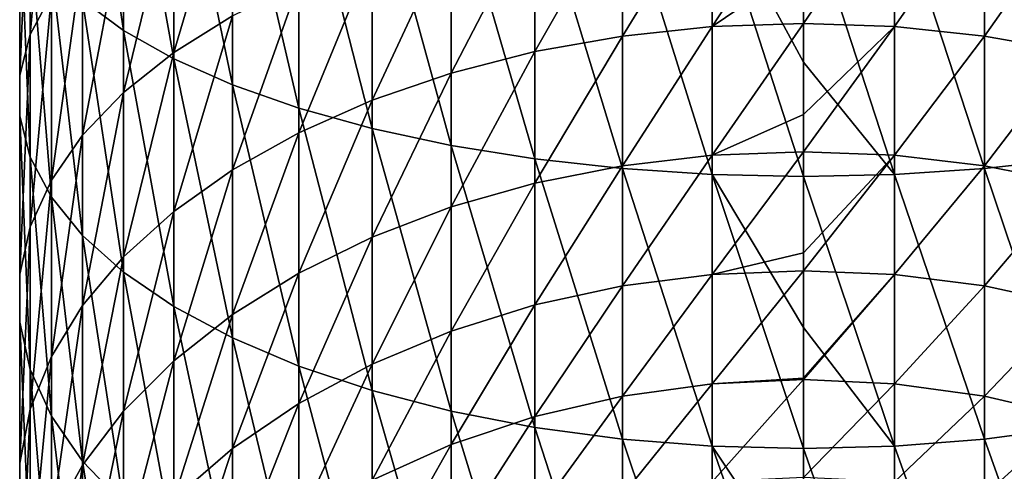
# Model space of a CAD drawing. Header units: metres. Extents: x -99 to 99, y -314 to 25.
# Tile 6 of 256: x -12.98 to 3.33, y -281.42 to -273.95. Entities that reach past the tile are written whole.
import ezdxf

# ---------------------------------------------------------------- set-up
doc = ezdxf.new("R2010")
doc.units = ezdxf.units.M
doc.layers.add('solid_K2442E1000C35', color=7, linetype='CONTINUOUS')

msp = doc.modelspace()

# ---------------------------------------------------------------- linework, layer by layer
at = {"layer": 'solid_K2442E1000C35'}
for points in [[(-11.25833, -274.130585, 295.324615), (-11.25833, -269.993439, 296.777802), (-11.93681, -269.600403, 295.485291)], [(-11.93681, -273.628998, 294.070221), (-11.25833, -274.130585, 295.324615), (-11.93681, -269.600403, 295.485291)], [(-10.427602, -274.599518, 296.497406), (-10.427602, -270.360901, 297.986237), (-11.25833, -269.993439, 296.777802)], [(-11.25833, -274.130585, 295.324615), (-10.427602, -274.599518, 296.497406), (-11.25833, -269.993439, 296.777802)], [(-12.802501, -274.197784, 285.699341), (-12.802501, -270.879211, 287.193146), (-12.453864, -270.333069, 285.827271)], [(-12.453864, -273.537445, 284.384888), (-12.802501, -274.197784, 285.699341), (-12.453864, -270.333069, 285.827271)], [(-9.455857, -275.029449, 297.572723), (-9.455857, -270.697845, 299.094208), (-10.427602, -270.360901, 297.986237)], [(-10.427602, -274.599518, 296.497406), (-9.455857, -275.029449, 297.572723), (-10.427602, -270.360901, 297.986237)], [(-8.356239, -275.414642, 298.536011), (-8.356239, -270.999664, 300.086761), (-9.455857, -270.697845, 299.094208)], [(-9.455857, -275.029449, 297.572723), (-8.356239, -275.414642, 298.536011), (-9.455857, -270.697845, 299.094208)], [(-12.978006, -274.871857, 287.041107), (-12.978006, -271.436676, 288.587341), (-12.802501, -270.879211, 287.193146)], [(-12.802501, -274.197784, 285.699341), (-12.978006, -274.871857, 287.041107), (-12.802501, -270.879211, 287.193146)], [(-7.143617, -275.749786, 299.374237), (-7.143617, -271.262299, 300.95047), (-8.356239, -270.999664, 300.086761)], [(-8.356239, -275.414642, 298.536011), (-7.143617, -275.749786, 299.374237), (-8.356239, -270.999664, 300.086761)], [(-10.427602, -274.496185, 279.237061), (-10.427602, -271.726257, 280.779633), (-9.455857, -271.20639, 279.744812)], [(-9.455857, -273.890167, 278.250183), (-10.427602, -274.496185, 279.237061), (-9.455857, -271.20639, 279.744812)], [(-5.834389, -276.030426, 300.076111), (-5.834389, -271.482239, 301.673676), (-7.143617, -271.262299, 300.95047)], [(-7.143617, -275.749786, 299.374237), (-5.834389, -276.030426, 300.076111), (-7.143617, -271.262299, 300.95047)], [(-12.978006, -275.550507, 288.391968), (-12.978006, -271.997955, 289.991058), (-12.978006, -271.436676, 288.587341)], [(-12.978006, -274.871857, 287.041107), (-12.978006, -275.550507, 288.391968), (-12.978006, -271.436676, 288.587341)], [(-4.446262, -276.252747, 300.63208), (-4.446262, -271.656433, 302.246552), (-5.834389, -271.482239, 301.673676)], [(-5.834389, -276.030426, 300.076111), (-4.446262, -276.252747, 300.63208), (-5.834389, -271.482239, 301.673676)], [(-11.25833, -275.157135, 280.313354), (-11.25833, -272.293274, 281.908295), (-10.427602, -271.726257, 280.779633)], [(-10.427602, -274.496185, 279.237061), (-11.25833, -275.157135, 280.313354), (-10.427602, -271.726257, 280.779633)], [(-2.998006, -276.413727, 301.034668), (-2.998006, -271.782562, 302.661377), (-4.446262, -271.656433, 302.246552)], [(-4.446262, -276.252747, 300.63208), (-2.998006, -276.413727, 301.034668), (-4.446262, -271.656433, 302.246552)], [(-1.509208, -276.511169, 301.278412), (-1.509208, -271.858948, 302.912537), (-2.998006, -271.782562, 302.661377)], [(-2.998006, -276.413727, 301.034668), (-1.509208, -276.511169, 301.278412), (-2.998006, -271.782562, 302.661377)], [(-1.509208, -274.066895, 273.321777), (-1.509208, -271.801727, 274.849304), (0, -271.755707, 274.774384)], [(0, -273.036469, 273.94519), (-1.509208, -274.066895, 273.321777), (0, -271.755707, 274.774384)], [(2.998006, -276.413727, 301.034668), (2.998006, -271.782562, 302.661377), (1.509208, -271.858948, 302.912537)], [(4.446262, -276.252747, 300.63208), (4.446262, -271.656433, 302.246552), (2.998006, -271.782562, 302.661377)], [(2.998006, -276.413727, 301.034668), (4.446262, -276.252747, 300.63208), (2.998006, -271.782562, 302.661377)], [(-4.446262, -274.480316, 273.881805), (-4.446262, -272.165985, 275.442474), (-2.998006, -271.939087, 275.072998)], [(-2.998006, -274.222809, 273.53299), (-4.446262, -274.480316, 273.881805), (-2.998006, -271.939087, 275.072998)], [(-2.998006, -274.222809, 273.53299), (-2.998006, -271.939087, 275.072998), (-1.509208, -271.801727, 274.849304)], [(-1.509208, -274.066895, 273.321777), (-2.998006, -274.222809, 273.53299), (-1.509208, -271.801727, 274.849304)], [(0, -274.657043, 302.07666), (0, -271.884521, 302.996613), (-1.509208, -271.858948, 302.912537)], [(0, -276.543823, 301.360046), (0, -274.657043, 302.07666), (-1.509208, -271.858948, 302.912537)], [(-1.509208, -276.511169, 301.278412), (0, -276.543823, 301.360046), (-1.509208, -271.858948, 302.912537)], [(1.509208, -271.801727, 274.849304), (0, -274.014709, 273.251068), (0, -273.036469, 273.94519)], [(1.509208, -274.066895, 273.321777), (0, -274.014709, 273.251068), (1.509208, -271.801727, 274.849304)], [(1.509208, -276.511169, 301.278412), (1.509208, -271.858948, 302.912537), (0, -271.884521, 302.996613)], [(1.509208, -276.511169, 301.278412), (0, -271.884521, 302.996613), (0, -274.657043, 302.07666)], [(1.509208, -274.066895, 273.321777), (1.509208, -271.801727, 274.849304), (2.998006, -271.939087, 275.072998)], [(1.509208, -276.511169, 301.278412), (2.998006, -276.413727, 301.034668), (1.509208, -271.858948, 302.912537)], [(2.998006, -274.222809, 273.53299), (1.509208, -274.066895, 273.321777), (2.998006, -271.939087, 275.072998)], [(2.998006, -274.222809, 273.53299), (2.998006, -271.939087, 275.072998), (4.446262, -272.165985, 275.442474)], [(-12.802501, -276.224548, 289.733704), (-12.802501, -272.55542, 291.385284), (-12.978006, -271.997955, 289.991058)], [(-12.978006, -275.550507, 288.391968), (-12.802501, -276.224548, 289.733704), (-12.978006, -271.997955, 289.991058)], [(-5.834389, -274.835907, 274.363556), (-5.834389, -272.479309, 275.952728), (-4.446262, -272.165985, 275.442474)], [(-4.446262, -274.480316, 273.881805), (-5.834389, -274.835907, 274.363556), (-4.446262, -272.165985, 275.442474)], [(4.446262, -274.480316, 273.881805), (2.998006, -274.222809, 273.53299), (4.446262, -272.165985, 275.442474)], [(-11.93681, -275.864105, 281.4646), (-11.93681, -272.899719, 283.115479), (-11.25833, -272.293274, 281.908295)], [(-11.25833, -275.157135, 280.313354), (-11.93681, -275.864105, 281.4646), (-11.25833, -272.293274, 281.908295)], [(-12.453864, -276.884918, 291.048187), (-12.453864, -273.101563, 292.75116), (-12.802501, -272.55542, 291.385284)], [(-12.802501, -276.224548, 289.733704), (-12.453864, -276.884918, 291.048187), (-12.802501, -272.55542, 291.385284)], [(-7.143617, -275.284821, 274.97171), (-7.143617, -272.874878, 276.596832), (-5.834389, -272.479309, 275.952728)], [(-5.834389, -274.835907, 274.363556), (-7.143617, -275.284821, 274.97171), (-5.834389, -272.479309, 275.952728)], [(-12.453864, -276.607483, 282.67514), (-12.453864, -273.537445, 284.384888), (-11.93681, -272.899719, 283.115479)], [(-11.93681, -275.864105, 281.4646), (-12.453864, -276.607483, 282.67514), (-11.93681, -272.899719, 283.115479)], [(-8.356239, -275.820953, 275.698029), (-8.356239, -273.34729, 277.36615), (-7.143617, -272.874878, 276.596832)], [(-7.143617, -275.284821, 274.97171), (-8.356239, -275.820953, 275.698029), (-7.143617, -272.874878, 276.596832)], [(0, -273.036469, 273.94519), (0, -274.014709, 273.251068), (-1.509208, -274.066895, 273.321777)], [(-11.93681, -277.522614, 292.317596), (-11.93681, -273.628998, 294.070221), (-12.453864, -273.101563, 292.75116)], [(-12.453864, -276.884918, 291.048187), (-11.93681, -277.522614, 292.317596), (-12.453864, -273.101563, 292.75116)], [(-9.455857, -276.437103, 276.532684), (-9.455857, -273.890167, 278.250183), (-8.356239, -273.34729, 277.36615)], [(-8.356239, -275.820953, 275.698029), (-9.455857, -276.437103, 276.532684), (-8.356239, -273.34729, 277.36615)], [(-12.802501, -277.377258, 283.92868), (-12.802501, -274.197784, 285.699341), (-12.453864, -273.537445, 284.384888)], [(-12.453864, -276.607483, 282.67514), (-12.802501, -277.377258, 283.92868), (-12.453864, -273.537445, 284.384888)], [(-11.25833, -278.129089, 293.52478), (-11.25833, -274.130585, 295.324615), (-11.93681, -273.628998, 294.070221)], [(-11.93681, -277.522614, 292.317596), (-11.25833, -278.129089, 293.52478), (-11.93681, -273.628998, 294.070221)], [(-10.427602, -277.124847, 277.464417), (-10.427602, -274.496185, 279.237061), (-9.455857, -273.890167, 278.250183)], [(-9.455857, -276.437103, 276.532684), (-10.427602, -277.124847, 277.464417), (-9.455857, -273.890167, 278.250183)], [(-2.998006, -276.367249, 271.804291), (-2.998006, -274.222809, 273.53299), (-1.509208, -274.066895, 273.321777)], [(-1.509208, -276.193939, 271.607117), (-2.998006, -276.367249, 271.804291), (-1.509208, -274.066895, 273.321777)], [(-1.509208, -276.193939, 271.607117), (-1.509208, -274.066895, 273.321777), (0, -274.014709, 273.251068)], [(0, -275.51825, 272.07019), (-1.509208, -276.193939, 271.607117), (0, -274.014709, 273.251068)], [(1.509208, -274.066895, 273.321777), (0, -275.51825, 272.07019), (0, -274.014709, 273.251068)], [(1.509208, -274.066895, 273.321777), (0, -276.135895, 271.541077), (0, -275.51825, 272.07019)], [(1.509208, -276.193939, 271.607117), (0, -276.135895, 271.541077), (1.509208, -274.066895, 273.321777)], [(1.509208, -276.193939, 271.607117), (1.509208, -274.066895, 273.321777), (2.998006, -274.222809, 273.53299)], [(-12.978006, -278.163025, 285.208221), (-12.978006, -274.871857, 287.041107), (-12.802501, -274.197784, 285.699341)], [(-12.802501, -277.377258, 283.92868), (-12.978006, -278.163025, 285.208221), (-12.802501, -274.197784, 285.699341)], [(-10.427602, -278.696075, 294.653412), (-10.427602, -274.599518, 296.497406), (-11.25833, -274.130585, 295.324615)], [(-11.25833, -278.129089, 293.52478), (-10.427602, -278.696075, 294.653412), (-11.25833, -274.130585, 295.324615)], [(-4.446262, -276.653473, 272.129944), (-4.446262, -274.480316, 273.881805), (-2.998006, -274.222809, 273.53299)], [(-2.998006, -276.367249, 271.804291), (-4.446262, -276.653473, 272.129944), (-2.998006, -274.222809, 273.53299)], [(2.998006, -276.367249, 271.804291), (1.509208, -276.193939, 271.607117), (2.998006, -274.222809, 273.53299)], [(2.998006, -276.367249, 271.804291), (2.998006, -274.222809, 273.53299), (4.446262, -274.480316, 273.881805)], [(-11.25833, -277.874969, 278.480621), (-11.25833, -275.157135, 280.313354), (-10.427602, -274.496185, 279.237061)], [(-10.427602, -277.124847, 277.464417), (-11.25833, -277.874969, 278.480621), (-10.427602, -274.496185, 279.237061)], [(-5.834389, -277.048767, 272.579712), (-5.834389, -274.835907, 274.363556), (-4.446262, -274.480316, 273.881805)], [(-4.446262, -276.653473, 272.129944), (-5.834389, -277.048767, 272.579712), (-4.446262, -274.480316, 273.881805)], [(4.446262, -276.653473, 272.129944), (2.998006, -276.367249, 271.804291), (4.446262, -274.480316, 273.881805)], [(-9.455857, -279.215973, 295.688263), (-9.455857, -275.029449, 297.572723), (-10.427602, -274.599518, 296.497406)], [(-10.427602, -278.696075, 294.653412), (-9.455857, -279.215973, 295.688263), (-10.427602, -274.599518, 296.497406)], [(1.509208, -276.511169, 301.278412), (0, -274.657043, 302.07666), (0, -276.543823, 301.360046)], [(-12.978006, -278.954132, 286.49646), (-12.978006, -275.550507, 288.391968), (-12.978006, -274.871857, 287.041107)], [(-12.978006, -278.163025, 285.208221), (-12.978006, -278.954132, 286.49646), (-12.978006, -274.871857, 287.041107)], [(-7.143617, -277.547791, 273.147461), (-7.143617, -275.284821, 274.97171), (-5.834389, -274.835907, 274.363556)], [(-5.834389, -277.048767, 272.579712), (-7.143617, -277.547791, 273.147461), (-5.834389, -274.835907, 274.363556)], [(-8.356239, -279.681671, 296.615295), (-8.356239, -275.414642, 298.536011), (-9.455857, -275.029449, 297.572723)], [(-9.455857, -279.215973, 295.688263), (-8.356239, -279.681671, 296.615295), (-9.455857, -275.029449, 297.572723)], [(-11.93681, -278.677307, 279.567535), (-11.93681, -275.864105, 281.4646), (-11.25833, -275.157135, 280.313354)], [(-11.25833, -277.874969, 278.480621), (-11.93681, -278.677307, 279.567535), (-11.25833, -275.157135, 280.313354)], [(-8.356239, -278.143768, 273.825531), (-8.356239, -275.820953, 275.698029), (-7.143617, -275.284821, 274.97171)], [(-7.143617, -277.547791, 273.147461), (-8.356239, -278.143768, 273.825531), (-7.143617, -275.284821, 274.97171)], [(-7.143617, -280.086945, 297.421967), (-7.143617, -275.749786, 299.374237), (-8.356239, -275.414642, 298.536011)], [(-8.356239, -279.681671, 296.615295), (-7.143617, -280.086945, 297.421967), (-8.356239, -275.414642, 298.536011)], [(0, -275.51825, 272.07019), (0, -276.135895, 271.541077), (-1.509208, -276.193939, 271.607117)], [(-12.802501, -279.739868, 287.776001), (-12.802501, -276.224548, 289.733704), (-12.978006, -275.550507, 288.391968)], [(-12.978006, -278.954132, 286.49646), (-12.802501, -279.739868, 287.776001), (-12.978006, -275.550507, 288.391968)], [(-12.453864, -279.520966, 280.710449), (-12.453864, -276.607483, 282.67514), (-11.93681, -275.864105, 281.4646)], [(-11.93681, -278.677307, 279.567535), (-12.453864, -279.520966, 280.710449), (-11.93681, -275.864105, 281.4646)], [(-9.455857, -278.828674, 274.604767), (-9.455857, -276.437103, 276.532684), (-8.356239, -275.820953, 275.698029)], [(-8.356239, -278.143768, 273.825531), (-9.455857, -278.828674, 274.604767), (-8.356239, -275.820953, 275.698029)], [(-5.834389, -280.42627, 298.097412), (-5.834389, -276.030426, 300.076111), (-7.143617, -275.749786, 299.374237)], [(-7.143617, -280.086945, 297.421967), (-5.834389, -280.42627, 298.097412), (-7.143617, -275.749786, 299.374237)], [(-4.446262, -280.695068, 298.632477), (-4.446262, -276.252747, 300.63208), (-5.834389, -276.030426, 300.076111)], [(-5.834389, -280.42627, 298.097412), (-4.446262, -280.695068, 298.632477), (-5.834389, -276.030426, 300.076111)], [(-2.998006, -278.356842, 269.899445), (-2.998006, -276.367249, 271.804291), (-1.509208, -276.193939, 271.607117)], [(-1.509208, -278.167389, 269.717712), (-2.998006, -278.356842, 269.899445), (-1.509208, -276.193939, 271.607117)], [(-1.509208, -278.167389, 269.717712), (-1.509208, -276.193939, 271.607117), (0, -276.135895, 271.541077)], [(0, -277.806274, 269.963104), (-1.509208, -278.167389, 269.717712), (0, -276.135895, 271.541077)], [(1.509208, -276.193939, 271.607117), (0, -277.806274, 269.963104), (0, -276.135895, 271.541077)], [(1.509208, -276.193939, 271.607117), (0, -278.103943, 269.65686), (0, -277.806274, 269.963104)], [(1.509208, -278.167389, 269.717712), (0, -278.103943, 269.65686), (1.509208, -276.193939, 271.607117)], [(1.509208, -278.167389, 269.717712), (1.509208, -276.193939, 271.607117), (2.998006, -276.367249, 271.804291)], [(-12.453864, -280.509644, 289.029541), (-12.453864, -276.884918, 291.048187), (-12.802501, -276.224548, 289.733704)], [(-12.802501, -279.739868, 287.776001), (-12.453864, -280.509644, 289.029541), (-12.802501, -276.224548, 289.733704)], [(-2.998006, -280.889679, 299.019897), (-2.998006, -276.413727, 301.034668), (-4.446262, -276.252747, 300.63208)], [(-4.446262, -280.695068, 298.632477), (-2.998006, -280.889679, 299.019897), (-4.446262, -276.252747, 300.63208)], [(4.446262, -280.695068, 298.632477), (4.446262, -276.252747, 300.63208), (2.998006, -276.413727, 301.034668)], [(-10.427602, -279.593201, 275.474609), (-10.427602, -277.124847, 277.464417), (-9.455857, -276.437103, 276.532684)], [(-9.455857, -278.828674, 274.604767), (-10.427602, -279.593201, 275.474609), (-9.455857, -276.437103, 276.532684)], [(-4.446262, -278.669739, 270.199554), (-4.446262, -276.653473, 272.129944), (-2.998006, -276.367249, 271.804291)], [(-2.998006, -278.356842, 269.899445), (-4.446262, -278.669739, 270.199554), (-2.998006, -276.367249, 271.804291)], [(-1.509208, -281.007538, 299.254486), (-1.509208, -276.511169, 301.278412), (-2.998006, -276.413727, 301.034668)], [(-2.998006, -280.889679, 299.019897), (-1.509208, -281.007538, 299.254486), (-2.998006, -276.413727, 301.034668)], [(0, -279.044006, 300.291718), (0, -276.543823, 301.360046), (-1.509208, -276.511169, 301.278412)], [(0, -281.046997, 299.333038), (0, -279.044006, 300.291718), (-1.509208, -276.511169, 301.278412)], [(-1.509208, -281.007538, 299.254486), (0, -281.046997, 299.333038), (-1.509208, -276.511169, 301.278412)], [(1.509208, -281.007538, 299.254486), (1.509208, -276.511169, 301.278412), (0, -276.543823, 301.360046)], [(2.998006, -278.356842, 269.899445), (1.509208, -278.167389, 269.717712), (2.998006, -276.367249, 271.804291)], [(2.998006, -280.889679, 299.019897), (2.998006, -276.413727, 301.034668), (1.509208, -276.511169, 301.278412)], [(1.509208, -281.007538, 299.254486), (2.998006, -280.889679, 299.019897), (1.509208, -276.511169, 301.278412)], [(2.998006, -278.356842, 269.899445), (2.998006, -276.367249, 271.804291), (4.446262, -276.653473, 272.129944)], [(2.998006, -280.889679, 299.019897), (4.446262, -280.695068, 298.632477), (2.998006, -276.413727, 301.034668)], [(-12.802501, -280.394592, 281.893951), (-12.802501, -277.377258, 283.92868), (-12.453864, -276.607483, 282.67514)], [(-12.453864, -279.520966, 280.710449), (-12.802501, -280.394592, 281.893951), (-12.453864, -276.607483, 282.67514)], [(-5.834389, -279.101868, 270.614075), (-5.834389, -277.048767, 272.579712), (-4.446262, -276.653473, 272.129944)], [(-4.446262, -278.669739, 270.199554), (-5.834389, -279.101868, 270.614075), (-4.446262, -276.653473, 272.129944)], [(1.509208, -281.007538, 299.254486), (0, -276.543823, 301.360046), (0, -279.044006, 300.291718)], [(4.446262, -278.669739, 270.199554), (2.998006, -278.356842, 269.899445), (4.446262, -276.653473, 272.129944)], [(-11.93681, -281.253052, 290.240112), (-11.93681, -277.522614, 292.317596), (-12.453864, -276.884918, 291.048187)], [(-12.453864, -280.509644, 289.029541), (-11.93681, -281.253052, 290.240112), (-12.453864, -276.884918, 291.048187)], [(-11.25833, -280.427063, 276.423309), (-11.25833, -277.874969, 278.480621), (-10.427602, -277.124847, 277.464417)], [(-10.427602, -279.593201, 275.474609), (-11.25833, -280.427063, 276.423309), (-10.427602, -277.124847, 277.464417)], [(-7.143617, -279.647369, 271.137299), (-7.143617, -277.547791, 273.147461), (-5.834389, -277.048767, 272.579712)], [(-5.834389, -279.101868, 270.614075), (-7.143617, -279.647369, 271.137299), (-5.834389, -277.048767, 272.579712)], [(-12.978006, -281.286346, 283.10202), (-12.978006, -278.163025, 285.208221), (-12.802501, -277.377258, 283.92868)], [(-12.802501, -280.394592, 281.893951), (-12.978006, -281.286346, 283.10202), (-12.802501, -277.377258, 283.92868)], [(-11.25833, -281.959991, 291.391327), (-11.25833, -278.129089, 293.52478), (-11.93681, -277.522614, 292.317596)], [(-11.93681, -281.253052, 290.240112), (-11.25833, -281.959991, 291.391327), (-11.93681, -277.522614, 292.317596)], [(-8.356239, -280.298889, 271.762207), (-8.356239, -278.143768, 273.825531), (-7.143617, -277.547791, 273.147461)], [(-7.143617, -279.647369, 271.137299), (-8.356239, -280.298889, 271.762207), (-7.143617, -277.547791, 273.147461)], [(0, -277.806274, 269.963104), (0, -278.103943, 269.65686), (-1.509208, -278.167389, 269.717712)], [(-11.93681, -281.318939, 277.438019), (-11.93681, -278.677307, 279.567535), (-11.25833, -277.874969, 278.480621)], [(-11.25833, -280.427063, 276.423309), (-11.93681, -281.318939, 277.438019), (-11.25833, -277.874969, 278.480621)], [(-10.427602, -282.620941, 292.467651), (-10.427602, -278.696075, 294.653412), (-11.25833, -278.129089, 293.52478)], [(-11.25833, -281.959991, 291.391327), (-10.427602, -282.620941, 292.467651), (-11.25833, -278.129089, 293.52478)], [(-9.455857, -281.047577, 272.480377), (-9.455857, -278.828674, 274.604767), (-8.356239, -278.143768, 273.825531)], [(-8.356239, -280.298889, 271.762207), (-9.455857, -281.047577, 272.480377), (-8.356239, -278.143768, 273.825531)], [(-1.509208, -279.972961, 267.667297), (-1.509208, -278.167389, 269.717712), (0, -278.103943, 269.65686)], [(0, -279.878906, 267.643799), (-1.509208, -279.972961, 267.667297), (0, -278.103943, 269.65686)], [(1.509208, -278.167389, 269.717712), (0, -279.878906, 267.643799), (0, -278.103943, 269.65686)], [(-12.978006, -282.184174, 284.318298), (-12.978006, -278.954132, 286.49646), (-12.978006, -278.163025, 285.208221)], [(-12.978006, -281.286346, 283.10202), (-12.978006, -282.184174, 284.318298), (-12.978006, -278.163025, 285.208221)], [(-2.998006, -280.177185, 267.832245), (-2.998006, -278.356842, 269.899445), (-1.509208, -278.167389, 269.717712)], [(-1.509208, -279.972961, 267.667297), (-2.998006, -280.177185, 267.832245), (-1.509208, -278.167389, 269.717712)], [(1.509208, -278.167389, 269.717712), (0, -279.904602, 267.612061), (0, -279.878906, 267.643799)], [(1.509208, -279.972961, 267.667297), (0, -279.904602, 267.612061), (1.509208, -278.167389, 269.717712)], [(1.509208, -279.972961, 267.667297), (1.509208, -278.167389, 269.717712), (2.998006, -278.356842, 269.899445)], [(-4.446262, -280.514496, 268.104675), (-4.446262, -278.669739, 270.199554), (-2.998006, -278.356842, 269.899445)], [(-2.998006, -280.177185, 267.832245), (-4.446262, -280.514496, 268.104675), (-2.998006, -278.356842, 269.899445)], [(2.998006, -280.177185, 267.832245), (1.509208, -279.972961, 267.667297), (2.998006, -278.356842, 269.899445)], [(2.998006, -280.177185, 267.832245), (2.998006, -278.356842, 269.899445), (4.446262, -278.669739, 270.199554)], [(-12.453864, -282.256775, 278.505035), (-12.453864, -279.520966, 280.710449), (-11.93681, -278.677307, 279.567535)], [(-11.93681, -281.318939, 277.438019), (-12.453864, -282.256775, 278.505035), (-11.93681, -278.677307, 279.567535)], [(-9.455857, -283.226959, 293.454498), (-9.455857, -279.215973, 295.688263), (-10.427602, -278.696075, 294.653412)], [(-10.427602, -282.620941, 292.467651), (-9.455857, -283.226959, 293.454498), (-10.427602, -278.696075, 294.653412)], [(-5.834389, -280.980316, 268.480896), (-5.834389, -279.101868, 270.614075), (-4.446262, -278.669739, 270.199554)], [(-4.446262, -280.514496, 268.104675), (-5.834389, -280.980316, 268.480896), (-4.446262, -278.669739, 270.199554)], [(4.446262, -280.514496, 268.104675), (2.998006, -280.177185, 267.832245), (4.446262, -278.669739, 270.199554)], [(-12.802501, -283.075928, 285.526367), (-12.802501, -279.739868, 287.776001), (-12.978006, -278.954132, 286.49646)], [(-12.978006, -282.184174, 284.318298), (-12.802501, -283.075928, 285.526367), (-12.978006, -278.954132, 286.49646)], [(-10.427602, -281.883331, 273.282013), (-10.427602, -279.593201, 275.474609), (-9.455857, -278.828674, 274.604767)], [(-9.455857, -281.047577, 272.480377), (-10.427602, -281.883331, 273.282013), (-9.455857, -278.828674, 274.604767)], [(-7.143617, -281.568359, 268.955841), (-7.143617, -279.647369, 271.137299), (-5.834389, -279.101868, 270.614075)], [(-5.834389, -280.980316, 268.480896), (-7.143617, -281.568359, 268.955841), (-5.834389, -279.101868, 270.614075)], [(1.509208, -281.007538, 299.254486), (0, -279.044006, 300.291718), (0, -281.046997, 299.333038)], [(-8.356239, -283.769867, 294.338562), (-8.356239, -279.681671, 296.615295), (-9.455857, -279.215973, 295.688263)], [(-9.455857, -283.226959, 293.454498), (-8.356239, -283.769867, 294.338562), (-9.455857, -279.215973, 295.688263)], [(-12.802501, -283.227905, 279.609924), (-12.802501, -280.394592, 281.893951), (-12.453864, -279.520966, 280.710449)], [(-12.453864, -282.256775, 278.505035), (-12.802501, -283.227905, 279.609924), (-12.453864, -279.520966, 280.710449)], [(-11.25833, -282.794861, 274.156342), (-11.25833, -280.427063, 276.423309), (-10.427602, -279.593201, 275.474609)], [(-10.427602, -281.883331, 273.282013), (-11.25833, -282.794861, 274.156342), (-10.427602, -279.593201, 275.474609)], [(-12.453864, -283.949554, 286.709869), (-12.453864, -280.509644, 289.029541), (-12.802501, -279.739868, 287.776001)], [(-12.802501, -283.075928, 285.526367), (-12.453864, -283.949554, 286.709869), (-12.802501, -279.739868, 287.776001)], [(-8.356239, -282.27066, 269.523071), (-8.356239, -280.298889, 271.762207), (-7.143617, -279.647369, 271.137299)], [(-7.143617, -281.568359, 268.955841), (-8.356239, -282.27066, 269.523071), (-7.143617, -279.647369, 271.137299)], [(-7.143617, -284.242279, 295.107849), (-7.143617, -280.086945, 297.421967), (-8.356239, -279.681671, 296.615295)], [(-8.356239, -283.769867, 294.338562), (-7.143617, -284.242279, 295.107849), (-8.356239, -279.681671, 296.615295)], [(0, -279.878906, 267.643799), (0, -279.904602, 267.612061), (-1.509208, -279.972961, 267.667297)], [(-1.509208, -281.597595, 265.470703), (-1.509208, -279.972961, 267.667297), (0, -279.904602, 267.612061)], [(0, -281.52475, 265.421478), (-1.509208, -281.597595, 265.470703), (0, -279.904602, 267.612061)], [(1.509208, -279.972961, 267.667297), (0, -281.52475, 265.421478), (0, -279.904602, 267.612061)], [(-5.834389, -284.637817, 295.751984), (-5.834389, -280.42627, 298.097412), (-7.143617, -280.086945, 297.421967)], [(-7.143617, -284.242279, 295.107849), (-5.834389, -284.637817, 295.751984), (-7.143617, -280.086945, 297.421967)], [(-2.998006, -281.815094, 265.617676), (-2.998006, -280.177185, 267.832245), (-1.509208, -279.972961, 267.667297)], [(-1.509208, -281.597595, 265.470703), (-2.998006, -281.815094, 265.617676), (-1.509208, -279.972961, 267.667297)], [(1.509208, -281.597595, 265.470703), (0, -281.52475, 265.421478), (1.509208, -279.972961, 267.667297)], [(1.509208, -281.597595, 265.470703), (1.509208, -279.972961, 267.667297), (2.998006, -280.177185, 267.832245)], [(-4.446262, -282.174347, 265.860413), (-4.446262, -280.514496, 268.104675), (-2.998006, -280.177185, 267.832245)], [(-2.998006, -281.815094, 265.617676), (-4.446262, -282.174347, 265.860413), (-2.998006, -280.177185, 267.832245)], [(2.998006, -281.815094, 265.617676), (1.509208, -281.597595, 265.470703), (2.998006, -280.177185, 267.832245)], [(2.998006, -281.815094, 265.617676), (2.998006, -280.177185, 267.832245), (4.446262, -280.514496, 268.104675)], [(-12.978006, -284.219177, 280.737762), (-12.978006, -281.286346, 283.10202), (-12.802501, -280.394592, 281.893951)], [(-12.802501, -283.227905, 279.609924), (-12.978006, -284.219177, 280.737762), (-12.802501, -280.394592, 281.893951)], [(-11.93681, -283.769836, 275.091522), (-11.93681, -281.318939, 277.438019), (-11.25833, -280.427063, 276.423309)], [(-11.25833, -282.794861, 274.156342), (-11.93681, -283.769836, 275.091522), (-11.25833, -280.427063, 276.423309)], [(-9.455857, -283.077728, 270.174927), (-9.455857, -281.047577, 272.480377), (-8.356239, -280.298889, 271.762207)], [(-8.356239, -282.27066, 269.523071), (-9.455857, -283.077728, 270.174927), (-8.356239, -280.298889, 271.762207)], [(-4.446262, -284.951172, 296.262238), (-4.446262, -280.695068, 298.632477), (-5.834389, -280.42627, 298.097412)], [(-5.834389, -284.637817, 295.751984), (-4.446262, -284.951172, 296.262238), (-5.834389, -280.42627, 298.097412)], [(-11.93681, -284.793213, 287.852814), (-11.93681, -281.253052, 290.240112), (-12.453864, -280.509644, 289.029541)], [(-12.453864, -283.949554, 286.709869), (-11.93681, -284.793213, 287.852814), (-12.453864, -280.509644, 289.029541)], [(-5.834389, -282.670502, 266.195679), (-5.834389, -280.980316, 268.480896), (-4.446262, -280.514496, 268.104675)], [(-4.446262, -282.174347, 265.860413), (-5.834389, -282.670502, 266.195679), (-4.446262, -280.514496, 268.104675)], [(4.446262, -282.174347, 265.860413), (2.998006, -281.815094, 265.617676), (4.446262, -280.514496, 268.104675)], [(-2.998006, -285.17804, 296.631683), (-2.998006, -280.889679, 299.019897), (-4.446262, -280.695068, 298.632477)], [(-4.446262, -284.951172, 296.262238), (-2.998006, -285.17804, 296.631683), (-4.446262, -280.695068, 298.632477)], [(4.446262, -284.951172, 296.262238), (4.446262, -280.695068, 298.632477), (2.998006, -280.889679, 299.019897)], [(-1.509208, -285.31543, 296.855408), (-1.509208, -281.007538, 299.254486), (-2.998006, -280.889679, 299.019897)], [(-2.998006, -285.17804, 296.631683), (-1.509208, -285.31543, 296.855408), (-2.998006, -280.889679, 299.019897)], [(2.998006, -285.17804, 296.631683), (2.998006, -280.889679, 299.019897), (1.509208, -281.007538, 299.254486)], [(2.998006, -285.17804, 296.631683), (4.446262, -284.951172, 296.262238), (2.998006, -280.889679, 299.019897)], [(-10.427602, -283.978668, 270.902588), (-10.427602, -281.883331, 273.282013), (-9.455857, -281.047577, 272.480377)], [(-9.455857, -283.077728, 270.174927), (-10.427602, -283.978668, 270.902588), (-9.455857, -281.047577, 272.480377)], [(-7.143617, -283.296814, 266.618866), (-7.143617, -281.568359, 268.955841), (-5.834389, -280.980316, 268.480896)], [(-5.834389, -282.670502, 266.195679), (-7.143617, -283.296814, 266.618866), (-5.834389, -280.980316, 268.480896)], [(0, -283.270752, 298.154785), (0, -281.046997, 299.333038), (-1.509208, -281.007538, 299.254486)], [(0, -285.36142, 296.930298), (0, -283.270752, 298.154785), (-1.509208, -281.007538, 299.254486)], [(-1.509208, -285.31543, 296.855408), (0, -285.36142, 296.930298), (-1.509208, -281.007538, 299.254486)], [(1.509208, -285.31543, 296.855408), (1.509208, -281.007538, 299.254486), (0, -281.046997, 299.333038)], [(1.509208, -285.31543, 296.855408), (0, -281.046997, 299.333038), (0, -283.270752, 298.154785)], [(1.509208, -285.31543, 296.855408), (2.998006, -285.17804, 296.631683), (1.509208, -281.007538, 299.254486)], [(-12.978006, -285.217224, 281.87326), (-12.978006, -282.184174, 284.318298), (-12.978006, -281.286346, 283.10202)], [(-12.978006, -284.219177, 280.737762), (-12.978006, -285.217224, 281.87326), (-12.978006, -281.286346, 283.10202)], [(-12.453864, -284.795044, 276.07489), (-12.453864, -282.256775, 278.505035), (-11.93681, -281.318939, 277.438019)], [(-11.93681, -283.769836, 275.091522), (-12.453864, -284.795044, 276.07489), (-11.93681, -281.318939, 277.438019)], [(-11.25833, -285.595551, 288.939728), (-11.25833, -281.959991, 291.391327), (-11.93681, -281.253052, 290.240112)], [(-11.93681, -284.793213, 287.852814), (-11.25833, -285.595551, 288.939728), (-11.93681, -281.253052, 290.240112)]]:
    msp.add_3dface(points, dxfattribs=at)

doc.saveas('drawing.dxf')
